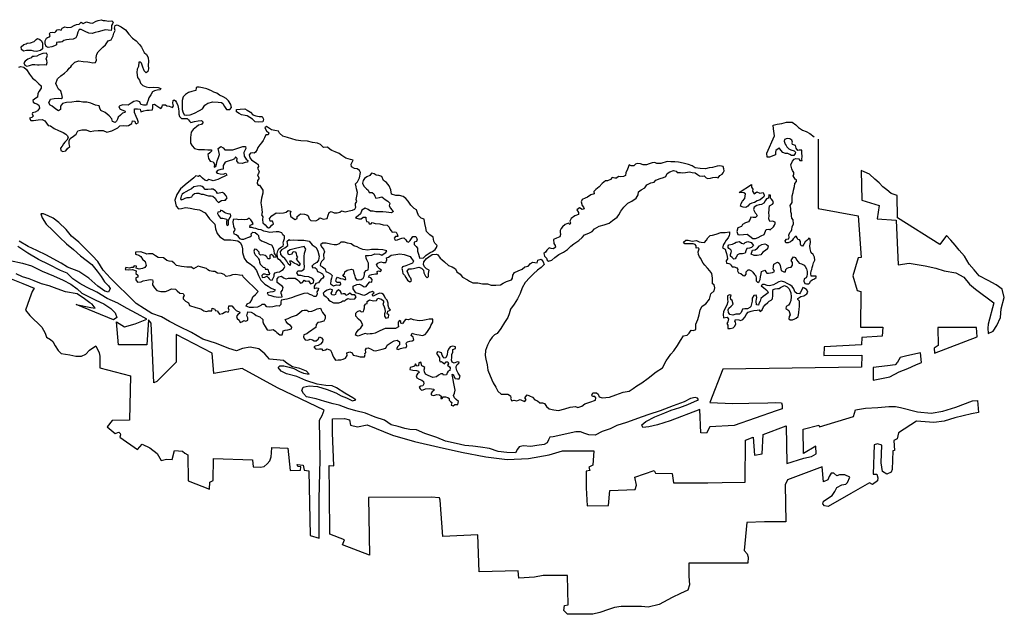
# Model space of a CAD drawing. Extents: x 85497 to 314014, y 760654 to 894511.
# Tile 2 of 25: x 127273 to 160774, y 760654 to 780889. Entities that reach past the tile are written whole.
import ezdxf

# ---------------------------------------------------------------- set-up
doc = ezdxf.new("R2010")
doc.units = 0
doc.layers.add('-RPA', color=1, linetype='CONTINUOUS')
doc.layers.add('RPA', color=3, linetype='CONTINUOUS')

msp = doc.modelspace()

# ---------------------------------------------------------------- linework, layer by layer
at = {"layer": '-RPA', "color": 0}
for points in [[(151511, 771329), (151469, 771371), (151462, 771447), (151479, 771514), (151420, 771522), (151361, 771489), (151361, 771380), (151368, 771288), (151334, 771171), (151266, 771054), (151215, 770946), (151207, 770854), (151223, 770745), (151340, 770769), (151390, 770702), (151372, 770602), (151338, 770552), (151363, 770493), (151362, 770384), (151446, 770383), (151547, 770408), (151597, 770449), (151640, 770524), (151632, 770591), (151607, 770617), (151624, 770684), (151741, 770675), (151800, 770657), (151875, 770690), (151951, 770782), (151985, 770857), (152053, 770932), (152162, 770973), (152246, 770998), (152363, 771005), (152430, 771013), (152463, 770954), (152539, 771013), (152581, 771113), (152640, 771188), (152725, 771262), (152775, 771312), (152842, 771345), (152885, 771395), (152894, 771504), (152894, 771563), (152895, 771655), (152912, 771705), (152979, 771730), (153054, 771738), (153113, 771746), (153163, 771779), (153298, 771845), (153390, 771802), (153448, 771735), (153505, 771592), (153521, 771458), (153512, 771333), (153478, 771241), (153427, 771174), (153352, 771124), (153343, 771057), (153443, 770990), (153468, 770923), (153484, 770847), (153458, 770789), (153441, 770714), (153483, 770671), (153566, 770679), (153642, 770712), (153692, 770737), (153760, 770787), (153786, 770912), (153795, 771046), (153804, 771113), (153805, 771230), (153805, 771306), (153747, 771365), (153747, 771406), (153848, 771473), (153957, 771489), (154050, 771564), (154092, 771614), (154050, 771698), (153975, 771757), (153917, 771774), (153874, 771674), (153832, 771590), (153807, 771565), (153715, 771566), (153648, 771625), (153607, 771726), (153557, 771810), (153482, 771869), (153390, 771911), (153307, 771962), (153198, 771988), (153106, 771963), (153005, 771914), (152921, 771872), (152787, 771831), (152703, 771840), (152620, 771883), (152553, 771883), (152502, 771833), (152586, 771774), (152661, 771707), (152711, 771656), (152744, 771597), (152643, 771523), (152567, 771473), (152491, 771398), (152465, 771306), (152423, 771231), (152406, 771172), (152339, 771190), (152331, 771307), (152340, 771382), (152349, 771441), (152333, 771516), (152249, 771500), (152198, 771417), (152198, 771316), (152172, 771224), (152146, 771132), (152112, 771091), (152037, 771049), (151945, 771050), (151869, 771034), (151818, 770925), (151759, 770867), (151634, 770868), (151541, 770835), (151433, 770861), (151391, 770928), (151375, 771020), (151400, 771070), (151476, 771145), (151544, 771203)], [(141812, 769484), (141811, 769459), (141769, 769384), (141702, 769376), (141677, 769418), (141644, 769468), (141619, 769552), (141553, 769578), (141494, 769587), (141452, 769528), (141485, 769486), (141551, 769385), (141551, 769301), (141584, 769251), (141626, 769259), (141676, 769209), (141726, 769175), (141785, 769250), (141844, 769241), (141860, 769182), (141843, 769140), (141826, 769132), (141893, 769073), (141918, 769040), (141909, 768956), (141850, 768923), (141816, 768873), (141790, 768806), (141698, 768798), (141665, 768840), (141606, 768841), (141522, 768791), (141455, 768741), (141329, 768717), (141246, 768743), (141171, 768776), (141079, 768827), (141046, 768911), (141038, 768978), (141055, 769054), (140997, 769087), (140955, 769113), (140922, 769239), (140855, 769214), (140846, 769114), (140788, 769097), (140738, 769173), (140704, 769098), (140637, 769081), (140553, 769048), (140552, 768990), (140653, 768964), (140778, 768955), (140837, 768929), (140870, 768879), (140803, 768838), (140760, 768771), (140785, 768704), (140868, 768661), (140960, 768627), (141010, 768577), (141026, 768501), (140984, 768434), (140917, 768418), (140867, 768385), (140900, 768326), (140941, 768284), (141000, 768292), (141084, 768325), (141201, 768333), (141285, 768324), (141360, 768315), (141360, 768273), (141309, 768223), (141276, 768181), (141275, 768123), (141367, 768105), (141468, 768130), (141560, 768121), (141610, 768079), (141601, 767995), (141651, 767995), (141677, 768053), (141760, 768053), (141836, 768027), (141886, 768001), (141885, 767943), (141927, 767892), (141977, 767867), (141951, 767775), (142018, 767749), (142077, 767799), (142177, 767799), (142203, 767899), (142128, 767966), (142070, 768025), (142037, 768101), (142071, 768176), (142088, 768285), (142072, 768394), (142040, 768511), (142024, 768629), (142007, 768696), (141983, 768813), (142025, 768829), (142041, 768762), (142091, 768678), (142166, 768669), (142225, 768669), (142259, 768761), (142193, 768862), (142143, 768946), (142118, 769038), (142127, 769088), (142161, 769155), (142212, 769197), (142229, 769238), (142153, 769247), (142061, 769198), (141986, 769232), (141970, 769307), (141979, 769399), (141979, 769491), (142013, 769575), (142014, 769667), (142106, 769700), (142098, 769758), (142015, 769784), (141922, 769760), (141863, 769676), (141829, 769601)]]:
    msp.add_lwpolyline(points, close=True, dxfattribs=at)
at = {"layer": 'RPA', "color": 0}
for points in [[(128145, 780165), (128180, 780257), (128222, 780282), (128289, 780307), (128306, 780340), (128289, 780407), (128307, 780457), (128374, 780465), (128466, 780456), (128508, 780489), (128550, 780548), (128609, 780556), (128684, 780538), (128718, 780605), (128810, 780646), (128894, 780629), (129028, 780637), (129121, 780686), (129205, 780727), (129297, 780735), (129364, 780802), (129431, 780759), (129473, 780784), (129549, 780817), (129657, 780783), (129749, 780766), (129875, 780840), (129942, 780856), (130043, 780889), (130110, 780864), (130185, 780863), (130294, 780837), (130411, 780853), (130453, 780803), (130428, 780744), (130402, 780686), (130393, 780636), (130401, 780585), (130384, 780518), (130284, 780527), (130183, 780545), (130066, 780512), (129940, 780471), (129839, 780455), (129738, 780422), (129630, 780431), (129504, 780483), (129413, 780533), (129362, 780550), (129296, 780559), (129253, 780459), (129219, 780342), (129185, 780267), (129092, 780226), (128958, 780210), (128866, 780202), (128774, 780178), (128723, 780136), (128664, 780120), (128589, 780120), (128522, 780112), (128521, 780037), (128462, 779996), (128362, 779963), (128244, 779947), (128178, 779972), (128136, 780073)], [(130281, 780167), (130382, 780208), (130458, 780342), (130476, 780434), (130518, 780526), (130502, 780601), (130519, 780693), (130586, 780718), (130720, 780642), (130870, 780540), (130986, 780397), (131111, 780262), (131236, 780169), (131344, 780043), (131419, 779958), (131452, 779883), (131510, 779774), (131585, 779706), (131642, 779605), (131650, 779471), (131641, 779337), (131657, 779220), (131631, 779128), (131572, 779086), (131505, 779154), (131448, 779313), (131415, 779406), (131382, 779439), (131323, 779440), (131314, 779298), (131271, 779206), (131254, 779097), (131286, 778921), (131344, 778828), (131385, 778727), (131460, 778652), (131577, 778601), (131677, 778583), (131828, 778590), (131979, 778581), (132071, 778547), (132054, 778497), (131945, 778489), (131861, 778465), (131794, 778432), (131734, 778331), (131667, 778231), (131641, 778156), (131607, 778064), (131589, 777981), (131489, 777981), (131397, 778007), (131356, 778091), (131255, 778125), (131155, 778101), (131071, 778043), (130961, 777985), (130785, 777995), (130685, 777962), (130651, 777928), (130692, 777844), (130784, 777810), (130859, 777776), (130851, 777734), (130775, 777710), (130708, 777635), (130623, 777569), (130598, 777502), (130564, 777435), (130522, 777385), (130430, 777419), (130405, 777520), (130322, 777621), (130181, 777731), (130039, 777799), (129997, 777883), (129973, 777958), (129856, 777976), (129697, 778044), (129555, 778078), (129421, 778088), (129312, 778105), (129195, 778106), (129044, 778082), (128868, 778066), (128725, 778034), (128666, 777942), (128657, 777833), (128598, 777792), (128506, 777843), (128373, 777944), (128306, 777978), (128265, 778062), (128324, 778187), (128442, 778203), (128593, 778219), (128685, 778210), (128727, 778243), (128711, 778344), (128678, 778461), (128595, 778521), (128545, 778621), (128504, 778722), (128555, 778873), (128673, 778981), (128800, 779072), (128901, 779155), (128951, 779238), (129010, 779288), (129044, 779347), (129154, 779446), (129280, 779487), (129430, 779470), (129589, 779452), (129656, 779443), (129757, 779417), (129857, 779433), (129891, 779517), (129875, 779601), (129901, 779718), (129944, 779801), (130020, 779876), (130104, 779951), (130196, 780034)], [(127642, 780102), (127760, 780151), (127836, 780218), (127878, 780251), (127953, 780217), (128020, 780166), (128044, 780091), (128044, 779990), (128051, 779898), (127984, 779840), (127850, 779807), (127749, 779816), (127674, 779842), (127590, 779842), (127507, 779843), (127406, 779819), (127331, 779878), (127323, 779970), (127416, 780045), (127491, 780069), (127525, 780094)], [(128115, 779361), (128182, 779353), (128207, 779428), (128191, 779495), (128175, 779554), (128200, 779612), (128217, 779679), (128184, 779755), (128059, 779739), (127941, 779698), (127857, 779648), (127765, 779632), (127698, 779632), (127664, 779591), (127546, 779541), (127454, 779483), (127412, 779425), (127453, 779341), (127511, 779307), (127612, 779331), (127713, 779364), (127788, 779364), (127880, 779355), (127939, 779354)], [(133641, 778538), (133490, 778565), (133382, 778590), (133315, 778591), (133273, 778566), (133264, 778474), (133129, 778450), (133012, 778409), (132911, 778342), (132835, 778267), (132801, 778142), (132800, 777991), (132799, 777832), (132823, 777757), (132865, 777656), (132948, 777639), (133074, 777646), (133225, 777704), (133385, 777795), (133494, 777861), (133570, 777986), (133679, 778053), (133847, 778093), (134023, 778084), (134140, 778066), (134190, 778032), (134240, 777932), (134306, 777831), (134423, 777838), (134482, 777905), (134458, 778006), (134375, 778123), (134300, 778208), (134192, 778259), (134075, 778326), (133983, 778394), (133875, 778428), (133799, 778470)], [(135191, 777507), (135100, 777566), (135016, 777617), (134941, 777634), (134824, 777652), (134740, 777702), (134649, 777753), (134649, 777829), (134775, 777844), (134934, 777852), (135018, 777809), (135126, 777742), (135209, 777649), (135309, 777615), (135426, 777597), (135518, 777597), (135568, 777504), (135542, 777412), (135408, 777397), (135283, 777414)], [(135378, 776543), (135352, 776476), (135301, 776384), (135251, 776343), (135201, 776360), (135125, 776352), (135075, 776293), (135099, 776184), (135157, 776117), (135240, 776058), (135332, 776007), (135382, 775965), (135398, 775898), (135365, 775831), (135398, 775764), (135422, 775722), (135397, 775655), (135363, 775605), (135413, 775513), (135412, 775479), (135362, 775421), (135353, 775320), (135386, 775253), (135436, 775253), (135502, 775160), (135544, 775085), (135543, 774984), (135500, 774817), (135482, 774658), (135498, 774524), (135514, 774432), (135522, 774331), (135505, 774248), (135546, 774180), (135529, 774088), (135545, 773971), (135628, 773912), (135678, 773836), (135736, 773802), (135787, 773819), (135854, 773894), (135913, 773944), (135872, 774028), (135796, 774036), (135772, 774120), (135848, 774220), (135999, 774320), (136125, 774302), (136250, 774318), (136334, 774334), (136402, 774393), (136494, 774375), (136476, 774300), (136484, 774208), (136559, 774149), (136651, 774089), (136710, 774123), (136718, 774189), (136828, 774281), (136962, 774272), (137045, 774254), (137087, 774212), (137120, 774111), (137178, 774052), (137345, 774043), (137455, 774101), (137488, 774143), (137605, 774100), (137731, 774124), (137774, 774241), (137799, 774325), (137875, 774358), (137975, 774315), (138076, 774315), (138168, 774339), (138227, 774381), (138352, 774355), (138478, 774379), (138595, 774403), (138679, 774445), (138713, 774511), (138697, 774562), (138697, 774637), (138748, 774704), (138723, 774771), (138749, 774888), (138767, 775013), (138734, 775131), (138726, 775206), (138702, 775307), (138769, 775373), (138837, 775507), (138872, 775691), (138830, 775758), (138755, 775809), (138663, 775826), (138563, 775877), (138547, 775978), (138581, 776036), (138615, 776111), (138523, 776128), (138373, 776180), (138231, 776273), (138139, 776340), (138006, 776391), (137889, 776434), (137839, 776476), (137747, 776552), (137613, 776536), (137505, 776646), (137405, 776688), (137237, 776715), (137070, 776758), (136836, 776768), (136685, 776794), (136527, 776837), (136385, 776879), (136226, 776931), (136118, 777023), (136076, 777099), (135959, 777117), (135842, 777142), (135742, 777210), (135667, 777252), (135616, 777211), (135674, 777102), (135749, 777043), (135732, 776976), (135648, 776976), (135597, 776868), (135555, 776776), (135504, 776693), (135445, 776626)], [(149522, 775755), (149606, 775729), (149647, 775687), (149756, 775686), (149823, 775677), (149924, 775693), (150058, 775709), (150158, 775692), (150250, 775674), (150334, 775624), (150400, 775573), (150492, 775564), (150559, 775572), (150626, 775513), (150684, 775487), (150777, 775495), (150860, 775520), (150961, 775527), (151036, 775510), (151095, 775585), (151171, 775635), (151213, 775677), (151239, 775743), (151231, 775819), (151206, 775894), (151098, 775920), (151005, 775904), (150846, 775863), (150729, 775847), (150603, 775815), (150427, 775824), (150251, 775850), (150151, 775918), (150034, 775961), (149851, 776012), (149692, 776038), (149558, 776056), (149424, 776057), (149298, 776066), (149089, 776000), (148955, 775993), (148888, 776035), (148787, 776019), (148687, 775986), (148594, 775945), (148485, 775946), (148394, 775980), (148285, 775997), (148226, 775972), (148167, 775914), (148075, 775915), (148008, 775949), (147949, 775807), (147898, 775682), (147889, 775590), (147813, 775548), (147712, 775540), (147645, 775549), (147578, 775500), (147520, 775500), (147428, 775517), (147369, 775451), (147276, 775401), (147201, 775402), (147091, 775310), (146990, 775202), (146872, 775111), (146813, 775044), (146821, 774960), (146704, 774928), (146594, 774853), (146510, 774820), (146410, 774770), (146376, 774687), (146408, 774561), (146458, 774511), (146483, 774452), (146407, 774435), (146324, 774486), (146231, 774420), (146281, 774327), (146281, 774261), (146163, 774219), (146037, 774128), (145994, 774036), (146019, 773961), (145994, 773919), (145944, 773970), (145835, 773920), (145742, 773837), (145691, 773779), (145657, 773720), (145657, 773653), (145673, 773578), (145648, 773503), (145539, 773453), (145438, 773412), (145445, 773278), (145487, 773202), (145503, 773144), (145436, 773094), (145352, 773103), (145285, 773120), (145209, 773045), (145159, 772978), (145108, 772937), (145133, 772845), (145199, 772777), (145215, 772710), (145265, 772668), (145383, 772709), (145484, 772792), (145619, 772900), (145770, 772983), (145913, 773066), (146022, 773182), (146132, 773257), (146292, 773373), (146409, 773481), (146494, 773573), (146636, 773622), (146754, 773680), (146830, 773771), (146990, 773862), (147157, 773903), (147334, 773961), (147443, 774052), (147603, 774168), (147654, 774251), (147730, 774368), (147831, 774510), (147966, 774643), (148101, 774717), (148252, 774817), (148320, 774934), (148329, 775034), (148421, 775100), (148539, 775167), (148607, 775267), (148749, 775333), (148858, 775357), (148917, 775424), (149060, 775481), (149177, 775514), (149253, 775555), (149304, 775656), (149388, 775714)], [(139023, 774476), (138914, 774409), (138863, 774284), (138787, 774209), (138703, 774143), (138811, 774109), (138895, 774108), (138954, 774166), (139046, 774174), (139054, 774107), (139078, 774023), (139145, 774006), (139162, 773947), (139229, 773947), (139262, 773989), (139371, 773954), (139522, 773937), (139639, 773911), (139773, 773893), (139848, 773834), (139872, 773758), (139914, 773708), (139947, 773657), (140031, 773665), (140081, 773657), (140122, 773564), (140138, 773514), (140063, 773506), (140013, 773456), (140046, 773389), (140129, 773397), (140205, 773430), (140280, 773454), (140339, 773471), (140406, 773395), (140447, 773344), (140506, 773319), (140556, 773377), (140599, 773444), (140649, 773511), (140750, 773510), (140791, 773417), (140774, 773342), (140698, 773318), (140698, 773234), (140764, 773175), (140806, 773116), (140813, 773015), (140838, 772915), (140862, 772831), (140879, 772772), (141013, 772788), (141106, 772880), (141240, 772971), (141316, 773004), (141408, 773070), (141451, 773137), (141476, 773204), (141401, 773280), (141360, 773347), (141344, 773489), (141227, 773565), (141119, 773683), (141087, 773809), (141062, 773952), (141038, 774102), (140938, 774137), (140846, 774229), (140797, 774347), (140772, 774422), (140689, 774465), (140581, 774583), (140490, 774717), (140407, 774802), (140323, 774877), (140198, 774903), (140072, 774904), (139922, 774947), (139906, 775098), (139840, 775232), (139749, 775350), (139649, 775418), (139599, 775552), (139491, 775586), (139399, 775604), (139332, 775646), (139240, 775663), (139181, 775588), (139089, 775547), (139004, 775489), (138962, 775422), (138936, 775322), (138986, 775221), (139069, 775137), (139127, 775086), (139169, 775011), (139261, 775010), (139327, 774959), (139360, 774884), (139394, 774817), (139511, 774833), (139595, 774857), (139711, 774773), (139803, 774713), (139870, 774646), (139844, 774554), (139885, 774478), (139935, 774419), (139993, 774360), (139918, 774311), (139742, 774337), (139625, 774346), (139483, 774355), (139390, 774356), (139298, 774373), (139206, 774374), (139131, 774425)], [(133617, 774913), (133692, 774896), (133784, 774895), (133843, 774887), (133918, 774819), (133967, 774735), (134034, 774668), (134084, 774701), (134135, 774734), (134235, 774742), (134277, 774750), (134328, 774825), (134303, 774900), (134245, 774968), (134170, 775010), (134061, 774986), (134002, 774969), (133969, 775028), (133936, 775062), (133861, 775121), (133786, 775121), (133677, 775105), (133585, 775114), (133527, 775182), (133477, 775216), (133410, 775233), (133318, 775225), (133200, 775201), (133116, 775134), (133024, 775085), (132931, 775035), (132847, 774985), (132797, 774952), (132763, 774885), (132745, 774793), (132770, 774760), (132837, 774784), (132905, 774817), (132972, 774834), (133055, 774833), (133131, 774858), (133165, 774925), (133215, 774974), (133291, 774991), (133366, 774990), (133450, 774956), (133517, 774956)], [(152173, 775285), (152173, 775185), (152214, 775126), (152205, 775050), (152263, 774966), (152356, 775033), (152456, 774982), (152565, 775006), (152606, 774922), (152589, 774864), (152539, 774814), (152471, 774756), (152362, 774723), (152270, 774673), (152186, 774649), (152102, 774616), (152051, 774549), (151976, 774499), (151892, 774508), (151800, 774542), (151817, 774634), (151868, 774718), (151944, 774809), (151970, 774960), (151912, 775002), (151753, 775003)], [(152308, 774154), (152233, 774154), (152149, 774172), (152124, 774096), (152073, 774013), (151964, 773980), (151871, 773922), (151837, 773856), (151712, 773806), (151669, 773681), (151702, 773580), (151777, 773563), (151903, 773579), (152028, 773586), (152120, 773527), (152212, 773443), (152304, 773442), (152396, 773475), (152505, 773533), (152598, 773583), (152649, 773691), (152674, 773750), (152758, 773757), (152808, 773740), (152917, 773840), (152951, 773898), (152977, 773948), (152977, 773999), (152885, 774033), (152793, 774025), (152760, 774117), (152769, 774226), (152762, 774318), (152771, 774419), (152771, 774452), (152780, 774553), (152881, 774611), (152923, 774661), (152898, 774728), (152857, 774787), (152823, 774820), (152816, 774921), (152757, 774930), (152748, 774821), (152681, 774788), (152639, 774729), (152588, 774646), (152512, 774596), (152437, 774588), (152353, 774564), (152260, 774506), (152235, 774431), (152260, 774380), (152293, 774321), (152334, 774288), (152367, 774220)], [(133998, 774299), (134039, 774224), (134106, 774131), (134181, 774131), (134231, 774122), (134315, 774105), (134314, 774004), (134305, 773929), (134330, 773887), (134381, 773912), (134381, 773979), (134382, 774054), (134399, 774113), (134433, 774163), (134458, 774213), (134442, 774271), (134366, 774280), (134291, 774306), (134241, 774331), (134199, 774365), (134166, 774390), (134108, 774408), (134099, 774349), (134015, 774341), (134006, 774299)], [(135419, 772716), (135427, 772641), (135452, 772565), (135510, 772515), (135560, 772472), (135619, 772455), (135627, 772405), (135710, 772396), (135743, 772312), (135776, 772253), (135759, 772203), (135684, 772212), (135625, 772229), (135558, 772230), (135508, 772188), (135524, 772121), (135616, 772129), (135684, 772162), (135725, 772111), (135758, 772069), (135800, 772035), (135859, 772027), (135893, 772093), (135926, 772160), (135935, 772227), (135961, 772277), (136028, 772302), (136112, 772310), (136179, 772359), (136238, 772384), (136272, 772434), (136289, 772493), (136264, 772560), (136197, 772636), (136148, 772695), (136089, 772728), (136039, 772787), (136032, 772930), (136058, 773022), (136092, 773088), (136176, 773163), (136235, 773180), (136243, 773246), (136235, 773297), (136252, 773339), (136278, 773439), (136279, 773523), (136229, 773573), (136187, 773640), (136087, 773666), (136003, 773667), (135886, 773659), (135786, 773651), (135694, 773669), (135585, 773695), (135493, 773737), (135393, 773754), (135309, 773788), (135242, 773797), (135167, 773815), (135108, 773823), (135109, 773899), (135168, 773915), (135218, 773948), (135185, 774015), (135135, 774074), (135077, 774133), (135010, 774092), (134926, 774084), (134834, 774085), (134725, 774077), (134641, 774103), (134532, 774087), (134523, 773986), (134531, 773928), (134548, 773860), (134572, 773793), (134597, 773760), (134580, 773718), (134546, 773668), (134563, 773601), (134638, 773575), (134688, 773541), (134721, 773491), (134754, 773440), (134821, 773423), (134897, 773423), (134980, 773456), (135039, 773480), (135106, 773505), (135165, 773547), (135149, 773605), (135200, 773664), (135283, 773646), (135350, 773596), (135400, 773545), (135407, 773445), (135441, 773411), (135499, 773369), (135591, 773335), (135674, 773300), (135758, 773250), (135841, 773224), (135899, 773123), (135915, 773023), (135932, 772930), (135973, 772880), (136006, 772821), (135947, 772796), (135898, 772855), (135839, 772897), (135789, 772881), (135780, 772823), (135788, 772747), (135713, 772748), (135680, 772823), (135621, 772865), (135529, 772883), (135462, 772875), (135421, 772925), (135421, 772976), (135355, 773051), (135313, 773068), (135263, 773085), (135237, 773010), (135262, 772935), (135287, 772884), (135345, 772834), (135370, 772792), (135394, 772750)], [(137622, 772735), (137546, 772660), (137512, 772593), (137495, 772527), (137578, 772484), (137661, 772408), (137694, 772324), (137769, 772282), (137853, 772240), (137903, 772181), (137885, 772097), (137860, 772013), (137850, 771905), (137951, 771837), (138051, 771861), (138152, 771852), (138202, 771886), (138186, 771944), (138077, 771945), (138027, 771987), (138053, 772079), (138086, 772129), (138187, 772087), (138262, 772069), (138320, 772044), (138371, 772044), (138363, 772111), (138296, 772153), (138263, 772212), (138322, 772245), (138339, 772312), (138414, 772361), (138565, 772394), (138616, 772377), (138640, 772259), (138681, 772175), (138689, 772100), (138730, 772033), (138806, 772032), (138890, 772049), (138957, 772098), (138991, 772165), (139008, 772215), (139000, 772291), (139059, 772349), (139126, 772382), (139144, 772465), (139144, 772524), (139136, 772608), (139103, 772675), (139087, 772717), (139062, 772776), (139054, 772868), (139146, 772867), (139255, 772875), (139356, 772916), (139515, 772915), (139590, 772881), (139674, 772931), (139733, 772972), (139767, 773022), (139625, 773057), (139474, 773066), (139348, 773067), (139240, 773068), (139114, 773043), (138947, 773070), (138830, 773112), (138755, 773163), (138646, 773197), (138546, 773256), (138429, 773282), (138329, 773316), (138203, 773317), (138144, 773267), (138052, 773226), (137968, 773227), (137843, 773253), (137701, 773287), (137575, 773288), (137508, 773230), (137557, 773146), (137607, 773078), (137640, 772986), (137606, 772894)], [(151524, 773255), (151591, 773279), (151650, 773313), (151759, 773337), (151834, 773286), (151909, 773261), (151959, 773310), (152052, 773343), (152160, 773309), (152235, 773208), (152168, 773142), (152101, 773117), (152017, 773101), (151974, 773026), (151957, 772942), (151865, 772926), (151764, 772918), (151697, 772885), (151646, 772810), (151621, 772752), (151571, 772735), (151512, 772794), (151462, 772845), (151463, 772903), (151480, 772962), (151497, 773012), (151472, 773063), (151397, 773105), (151381, 773138), (151373, 773197), (151406, 773230)], [(152209, 773049), (152293, 773057), (152377, 773115), (152444, 773190), (152528, 773240), (152621, 773256), (152687, 773239), (152737, 773188), (152720, 773088), (152653, 773030), (152560, 772980), (152484, 772888), (152367, 772864), (152258, 772865), (152166, 772907)], [(138056, 771259), (138131, 771250), (138198, 771274), (138265, 771324), (138332, 771324), (138383, 771365), (138442, 771398), (138517, 771373), (138676, 771388), (138718, 771455), (138677, 771522), (138576, 771531), (138501, 771582), (138451, 771541), (138375, 771508), (138342, 771558), (138284, 771559), (138225, 771551), (138209, 771601), (138192, 771643), (138125, 771694), (138058, 771652), (138033, 771602), (138016, 771535), (137965, 771510), (137890, 771528), (137874, 771586), (137907, 771636), (137916, 771695), (137841, 771721), (137740, 771688), (137648, 771630), (137597, 771588), (137622, 771513), (137697, 771462), (137755, 771403), (137788, 771344), (137847, 771310), (137947, 771251)], [(158514, 770413), (158526, 769798), (158390, 769714), (158402, 769543), (159855, 770094), (159826, 770420)], [(156310, 769058), (156315, 768619), (156876, 768740), (157194, 768904), (157486, 769016), (157763, 769139), (157951, 769228), (157927, 769554), (157460, 769445), (157231, 769388), (157145, 769235), (157055, 769139), (156796, 769109)], [(137914, 767301), (138323, 767323), (138492, 767273), (138524, 767086), (138771, 767029), (139098, 767099), (139958, 766754), (140707, 766536), (141544, 766347), (142305, 766175), (143138, 766012), (143854, 765918), (144588, 765953), (145288, 766087), (145740, 766212), (146804, 766214), (146768, 765734), (146632, 765665), (146671, 765545), (146546, 765522), (146549, 764964), (146582, 764349), (147305, 764358), (147353, 764864), (148211, 764901), (148255, 765050), (148205, 765325), (148861, 765553), (148910, 765459), (149468, 765441), (149517, 765125), (150685, 765130), (151170, 765139), (151961, 765153), (151967, 766583), (152233, 766681), (152271, 766075), (152530, 766121), (152565, 766771), (153357, 767063), (153375, 765787), (153952, 765965), (154217, 766027), (154374, 766121), (154359, 766375), (153946, 766131), (153933, 766957), (154463, 767095), (154482, 767038), (155637, 767389), (155714, 767610), (156056, 767664), (156475, 767696), (156843, 767724), (157075, 767724), (157245, 767694), (157825, 767547), (158289, 767500), (158678, 767569), (159125, 767703), (159693, 767923), (159863, 767930), (159896, 767521), (159652, 767475), (159096, 767337), (158732, 767232), (158375, 767183), (157782, 767222), (157174, 766828), (157123, 766628), (157013, 766573), (157036, 766232), (156979, 766223), (156960, 765578), (156927, 765496), (156781, 765422), (156628, 765513), (156583, 765808), (156601, 766412), (156458, 766451), (156343, 766423), (156316, 765427), (156440, 765419), (156473, 765304), (156455, 765202), (156292, 765071), (156190, 765130), (155547, 764762), (154778, 764320), (154659, 764343), (154594, 764412), (154622, 764509), (154915, 764699), (155011, 764831), (155076, 764969), (155244, 765063), (155379, 765086), (155442, 765142), (155518, 765326), (155344, 765402), (155164, 765401), (155080, 765367), (154974, 765452), (154881, 765459), (154811, 765342), (154772, 765229), (154621, 765165), (154581, 765677), (153393, 765234), (153312, 765066), (153341, 763805), (152612, 763800), (152018, 763783), (151924, 762824), (152025, 762708), (152064, 762594), (152044, 762398), (150040, 762391), (150035, 761957), (150059, 761663), (150007, 761479), (149757, 761365), (149473, 761226), (149031, 760993), (148656, 760899), (148424, 760922), (147739, 760920), (147506, 760888), (147309, 760821), (147010, 760711), (146770, 760654), (146391, 760656), (145917, 760662), (145789, 760782), (145808, 760952), (145938, 760975), (145914, 761972), (145082, 761976), (144792, 761915), (144254, 761881), (144228, 762129), (142906, 762102), (142856, 763363), (141672, 763297), (141581, 764544), (141557, 764622), (141274, 764644), (139140, 764635), (139179, 762666), (138252, 763017), (138328, 763186), (137821, 763383), (137816, 764768), (137806, 765713), (137961, 765704), (137914, 766831)]]:
    msp.add_lwpolyline(points, close=True, dxfattribs=at)
for points in [[(127249, 779275), (127316, 779292), (127408, 779274), (127508, 779198), (127607, 779039), (127707, 778904), (127799, 778828), (127923, 778710), (127998, 778643), (128006, 778559), (127930, 778459), (127888, 778375), (127878, 778258), (127786, 778192), (127719, 778142), (127727, 778083), (127785, 778050), (127860, 778024), (127919, 777982), (127943, 777881), (127884, 777789), (127800, 777740), (127708, 777723), (127699, 777682), (127732, 777606), (127681, 777556), (127606, 777540), (127647, 777456), (127739, 777464), (127823, 777472), (127898, 777479), (128033, 777495), (128124, 777444), (128240, 777285), (128324, 777276), (128441, 777183), (128591, 777123), (128750, 777055), (128841, 776996), (128900, 776937), (128924, 776870), (128882, 776795), (128806, 776720), (128764, 776670), (128713, 776587), (128662, 776520), (128670, 776436), (128745, 776402), (128846, 776427), (128905, 776510), (128981, 776576), (128956, 776669), (128957, 776769), (128991, 776844), (129109, 776927), (129193, 776994), (129252, 777110), (129387, 777143), (129537, 777142), (129671, 777083), (129797, 777107), (129947, 777114), (130115, 777113), (130240, 777062), (130408, 777111), (130609, 777210), (130685, 777277), (130803, 777293), (130895, 777276), (130978, 777283), (131088, 777358), (131113, 777450), (131189, 777441), (131197, 777382), (131238, 777340), (131314, 777390), (131281, 777491), (131232, 777591), (131174, 777726), (131183, 777851), (131284, 777859), (131376, 777842), (131400, 777758), (131501, 777791), (131593, 777807), (131677, 777815), (131786, 777822), (131803, 777906), (131804, 777998), (131862, 778014), (131904, 777981), (131971, 777930), (132071, 777862), (132121, 777921), (132130, 777996), (132180, 777995), (132231, 777995), (132281, 777961), (132356, 777944), (132473, 777901), (132507, 777960), (132482, 778052), (132491, 778144), (132525, 778161), (132575, 778127), (132608, 778076), (132657, 777967), (132673, 777858), (132690, 777766), (132689, 777674), (132714, 777598), (132780, 777523), (132872, 777530), (132973, 777530), (133014, 777479), (133056, 777437), (133097, 777395), (133215, 777419), (133349, 777444), (133458, 777460), (133516, 777401), (133457, 777317), (133356, 777301), (133289, 777243), (133180, 777152), (133112, 777060), (133086, 776876), (133084, 776683), (133142, 776599), (133217, 776507), (133359, 776472), (133560, 776471), (133669, 776462), (133795, 776461), (133803, 776419), (133744, 776361), (133676, 776303), (133700, 776160), (133759, 776076), (133859, 776050), (133900, 775975), (133891, 775866), (133942, 775891), (133967, 775974), (133993, 776091), (134036, 776200), (134070, 776300), (134045, 776409), (134021, 776510), (134114, 776576), (134197, 776534), (134255, 776466), (134356, 776457), (134523, 776465), (134691, 776522), (134867, 776571), (134951, 776579), (134967, 776504), (134933, 776437), (134899, 776370), (134907, 776244), (134981, 776143), (135031, 776093), (135023, 776043), (134947, 776035), (134838, 775994), (134721, 776003), (134663, 776087), (134672, 776162), (134614, 776221), (134580, 776154), (134512, 776121), (134395, 776089), (134261, 776039), (134193, 775923), (134192, 775805), (134117, 775789), (134008, 775756), (133957, 775706), (134007, 775664), (134091, 775647), (134191, 775629), (134292, 775662), (134316, 775604), (134249, 775562), (134123, 775504), (134014, 775455), (133855, 775406), (133788, 775431), (133704, 775448), (133645, 775407), (133570, 775433), (133495, 775500), (133404, 775584), (133353, 775551), (133270, 775577), (133194, 775502), (133076, 775402), (132967, 775328), (132748, 775137), (132621, 774945), (132552, 774744), (132593, 774543), (132676, 774451), (132777, 774467), (132919, 774499), (133070, 774481), (133237, 774447), (133388, 774421), (133588, 774319), (133729, 774109), (133912, 773932), (133936, 773772), (133994, 773613), (134085, 773504), (134243, 773394), (134461, 773401), (134695, 773366), (134787, 773298), (134836, 773189), (134852, 773088), (134852, 772971), (134909, 772770), (134992, 772660), (135109, 772576), (135225, 772491), (135333, 772357), (135399, 772189), (135482, 772021), (135615, 771886), (135723, 771818), (135832, 771750), (135965, 771691), (135948, 771649), (135889, 771633), (135797, 771617), (135688, 771592), (135730, 771525), (135822, 771499), (135922, 771474), (136081, 771447), (136198, 771455), (136190, 771514), (136174, 771572), (136166, 771631), (136216, 771681), (136242, 771773), (136217, 771815), (136126, 771883), (136034, 771942), (136035, 772067), (136085, 772142), (136186, 772158), (136244, 772099), (136336, 772074), (136420, 772098), (136537, 772089), (136646, 772097), (136721, 772038), (136771, 771995), (136829, 771928), (136896, 771944), (136930, 771994), (136955, 772028), (137005, 771994), (137098, 772002), (137172, 771901), (137273, 771934), (137282, 772026), (137232, 772085), (137115, 772136), (136965, 772153), (136839, 772179), (136755, 772180), (136697, 772272), (136731, 772339), (136782, 772339), (136857, 772347), (136949, 772396), (136967, 772488), (136951, 772597), (136952, 772714), (136952, 772832), (136961, 772949), (137013, 773082), (136955, 773166), (136804, 773142), (136653, 773101), (136477, 773052), (136384, 773003), (136392, 772927), (136442, 772902), (136543, 772918), (136577, 773001), (136644, 772993), (136685, 772942), (136693, 772858), (136726, 772808), (136675, 772741), (136742, 772665), (136817, 772573), (136774, 772515), (136708, 772557), (136616, 772599), (136507, 772667), (136457, 772667), (136490, 772600), (136473, 772525), (136406, 772576), (136357, 772668), (136290, 772761), (136232, 772811), (136157, 772904), (136150, 773004), (136217, 773079), (136293, 773129), (136394, 773204), (136370, 773355), (136437, 773413), (136479, 773387), (136588, 773395), (136738, 773386), (136939, 773384), (137123, 773358), (137223, 773223), (137356, 773139), (137422, 773013), (137463, 772837), (137445, 772703), (137386, 772628), (137277, 772570), (137210, 772503), (137243, 772444), (137310, 772461), (137368, 772410), (137401, 772318), (137468, 772301), (137576, 772241), (137626, 772149), (137584, 772091), (137517, 772049), (137466, 771974), (137440, 771932), (137348, 771908), (137289, 771816), (137297, 771741), (137372, 771765), (137439, 771748), (137430, 771698), (137388, 771631), (137396, 771564), (137362, 771464), (137295, 771473), (137212, 771515), (137145, 771541), (137061, 771583), (136944, 771567), (136835, 771543), (136667, 771477), (136516, 771428), (136357, 771379), (136172, 771346), (136155, 771271), (136163, 771196), (136104, 771146), (136020, 771155), (135886, 771114), (135769, 771106), (135685, 771123), (135610, 771199), (135510, 771200), (135476, 771158), (135367, 771109), (135224, 771093), (135091, 771094), (134982, 771136), (135016, 771220), (135117, 771270), (135176, 771353), (135210, 771453), (135294, 771536), (135387, 771636), (135221, 771805), (135071, 771948), (134880, 772134), (134863, 772184), (134746, 772201), (134629, 772219), (134512, 772203), (134428, 772170), (134294, 772154), (134227, 772222), (134135, 772247), (134001, 772265), (133910, 772324), (133843, 772325), (133734, 772342), (133676, 772376), (133626, 772426), (133500, 772452), (133350, 772504), (133182, 772413), (133124, 772463), (132956, 772464), (132780, 772491), (132613, 772525), (132530, 772601), (132463, 772660), (132363, 772669), (132279, 772695), (132213, 772746), (132163, 772788), (131987, 772797), (131895, 772848), (131787, 772916), (131661, 772917), (131594, 772909), (131553, 772934), (131486, 772960), (131394, 772994), (131210, 772978), (131209, 772911), (131326, 772877), (131393, 772826), (131451, 772742), (131542, 772658), (131575, 772524), (131533, 772457), (131449, 772424), (131340, 772400), (131239, 772434), (131248, 772501), (131165, 772518), (131139, 772451), (131081, 772452), (131013, 772435), (130880, 772453), (130862, 772386), (130971, 772377), (131114, 772384), (131231, 772342), (131230, 772250), (131297, 772191), (131296, 772124), (131229, 772099), (131228, 772032), (131278, 771956), (131404, 771964), (131479, 771997), (131597, 772021), (131714, 772046), (131789, 772037), (131806, 771986), (131797, 771869), (131855, 771760), (131938, 771676), (132072, 771641), (132231, 771640), (132323, 771673), (132441, 771731), (132574, 771722), (132633, 771663), (132716, 771578), (132833, 771569), (132866, 771502), (132832, 771452), (132840, 771385), (132915, 771309), (133015, 771250), (133056, 771158), (133265, 771098), (133441, 771046), (133541, 770979), (133633, 770961), (133692, 770986), (133809, 770977), (133826, 771069), (133910, 771035), (133926, 770993), (134001, 770984), (134009, 770950), (134068, 770866), (134168, 770891), (134286, 770957), (134361, 770940), (134395, 771006), (134379, 771057), (134388, 771157), (134488, 771148), (134563, 771072), (134638, 770996), (134763, 770937), (134754, 770895), (134695, 770854), (134645, 770787), (134669, 770720), (134744, 770669), (134777, 770585), (134836, 770610), (134895, 770651), (134962, 770626), (135037, 770659), (135038, 770743), (135005, 770810), (135039, 770944), (135148, 770934), (135248, 770884), (135315, 770825), (135440, 770773), (135540, 770689), (135548, 770605), (135572, 770538), (135622, 770446), (135697, 770336), (135780, 770327), (135898, 770343), (135973, 770293), (136023, 770250), (136123, 770166), (136206, 770166), (136224, 770241), (136232, 770299), (136308, 770324), (136400, 770340), (136517, 770364), (136535, 770431), (136485, 770482), (136401, 770541), (136343, 770617), (136310, 770692), (136403, 770717), (136520, 770775), (136696, 770832), (136797, 770915), (136882, 770990), (136957, 771006), (137041, 771006), (137107, 770963), (137208, 770971), (137300, 771004), (137393, 771054), (137502, 771078), (137535, 771019), (137576, 770927), (137668, 770817), (137667, 770725), (137616, 770634), (137499, 770601), (137415, 770585), (137364, 770518), (137347, 770418), (137263, 770360), (137204, 770310), (137111, 770252), (137044, 770202), (136943, 770161), (136926, 770094), (136951, 770035), (136984, 769993), (137076, 769984), (137151, 770017), (137235, 769991), (137293, 769966), (137360, 769965), (137428, 770015), (137479, 770099), (137545, 770065), (137587, 770006), (137570, 769931), (137510, 769847), (137426, 769797), (137326, 769781), (137284, 769757), (137334, 769689), (137384, 769672), (137476, 769688), (137543, 769688), (137584, 769629), (137677, 769654), (137735, 769687), (137844, 769644), (137885, 769577), (137918, 769484), (137951, 769401), (138018, 769308), (138110, 769316), (138202, 769315), (138277, 769340), (138361, 769373), (138412, 769456), (138404, 769548), (138505, 769589), (138580, 769547), (138622, 769471), (138730, 769446), (138856, 769411), (139006, 769419), (139024, 769494), (139015, 769527), (139049, 769569), (139033, 769653), (139067, 769711), (139134, 769728), (139226, 769677), (139309, 769634), (139376, 769617), (139468, 769642), (139611, 769674), (139728, 769715), (139779, 769815), (139914, 769907), (140015, 769956), (140115, 769981), (140190, 769922), (140190, 769830), (140139, 769771), (140097, 769688), (140147, 769662), (140231, 769704), (140323, 769720), (140423, 769736), (140449, 769794), (140424, 769878), (140467, 769928), (140542, 769944), (140626, 769961), (140685, 769994), (140660, 770086), (140593, 770137), (140628, 770220), (140686, 770195), (140786, 770177), (140862, 770168), (140979, 770143), (141071, 770175), (141130, 770242), (141172, 770317), (141240, 770409), (141266, 770484), (141325, 770592), (141326, 770701), (141208, 770694), (141099, 770678), (140990, 770653), (140881, 770637), (140798, 770654), (140672, 770672), (140580, 770706), (140497, 770673), (140438, 770690), (140396, 770691), (140354, 770632), (140312, 770566), (140303, 770540), (140245, 770558), (140245, 770616), (140195, 770658), (140153, 770592), (140152, 770516), (140160, 770441), (140059, 770383), (139959, 770384), (139867, 770384), (139708, 770377), (139531, 770303), (139372, 770220), (139271, 770204), (139196, 770204), (139103, 770188), (139028, 770214), (138902, 770165), (138785, 770123), (138701, 770149), (138719, 770233), (138795, 770333), (138879, 770399), (138946, 770508), (138880, 770634), (138797, 770701), (138706, 770802), (138706, 770903), (138765, 770961), (138849, 770994), (138891, 770952), (138966, 770960), (138983, 771010), (139001, 771085), (139001, 771160), (139052, 771219), (139094, 771227), (139094, 771302), (139170, 771360), (139262, 771334), (139320, 771326), (139412, 771333), (139463, 771417), (139580, 771383), (139647, 771323), (139646, 771265), (139629, 771198), (139662, 771148), (139695, 771055), (139703, 770946), (139686, 770879), (139685, 770804), (139727, 770737), (139819, 770753), (139828, 770845), (139778, 770879), (139795, 770971), (139888, 771004), (139829, 771088), (139805, 771163), (139814, 771239), (139781, 771348), (139723, 771398), (139690, 771482), (139648, 771533), (139598, 771567), (139515, 771584), (139414, 771543), (139296, 771485), (139263, 771519), (139297, 771560), (139330, 771593), (139280, 771636), (139180, 771611), (139070, 771537), (138987, 771504), (138911, 771521), (138819, 771563), (138711, 771598), (138620, 771732), (138620, 771824), (138746, 771874), (138830, 771890), (138930, 771847), (138988, 771797), (139064, 771813), (139123, 771888), (139191, 771963), (139257, 771962), (139266, 772046), (139225, 772105), (139141, 772131), (139175, 772197), (139259, 772214), (139377, 772246), (139452, 772246), (139436, 772321), (139486, 772346), (139545, 772320), (139578, 772371), (139520, 772413), (139453, 772472), (139412, 772547), (139463, 772606), (139563, 772647), (139639, 772630), (139731, 772629), (139765, 772721), (139748, 772780), (139824, 772813), (139917, 772871), (140076, 772903), (140210, 772919), (140352, 772901), (140553, 772825), (140602, 772757), (140669, 772673), (140643, 772606), (140526, 772557), (140408, 772516), (140299, 772483), (140274, 772425), (140282, 772383), (140314, 772257), (140364, 772198), (140414, 772114), (140464, 772021), (140547, 771971), (140606, 772012), (140581, 772088), (140548, 772130), (140490, 772247), (140457, 772331), (140508, 772406), (140600, 772414), (140676, 772422), (140852, 772463), (140944, 772437), (141010, 772361), (141026, 772277), (141084, 772160), (141134, 772109), (141184, 772151), (141185, 772251), (141203, 772360), (141119, 772411), (141044, 772478), (141011, 772554), (141020, 772654), (141113, 772762), (141197, 772820), (141307, 772903), (141449, 772911), (141499, 772885), (141574, 772776), (141632, 772725), (141732, 772649), (141865, 772523), (141982, 772480), (142099, 772413), (142148, 772312), (142257, 772227), (142340, 772126), (142507, 772033), (142573, 771991), (142690, 771940), (142858, 771930), (143016, 771896), (143184, 771895), (143318, 771860), (143477, 771859), (143627, 771867), (143720, 771925), (143838, 771982), (144005, 772032), (144039, 772098), (144048, 772190), (144107, 772290), (144233, 772348), (144368, 772398), (144460, 772481), (144569, 772497), (144654, 772588), (144721, 772638), (144796, 772629), (144880, 772612), (144906, 772704), (145015, 772745), (145089, 772652), (145122, 772560), (145021, 772452), (144887, 772361), (144760, 772244), (144625, 772111), (144474, 771945), (144364, 771770), (144304, 771577), (144210, 771394), (144092, 771210), (143974, 771044), (143931, 770885), (143880, 770760), (143770, 770585), (143643, 770376), (143516, 770210), (143432, 770168), (143348, 770085), (143272, 769968), (143187, 769810), (143119, 769634), (143109, 769467), (143134, 769333), (143183, 769148), (143198, 768964), (143338, 768637), (143388, 768536), (143471, 768385), (143537, 768250), (143653, 768141), (143879, 768147), (143971, 768088), (143987, 768021), (143970, 767996), (144012, 767921), (144096, 767945), (144188, 767919), (144297, 767961), (144372, 767927), (144455, 767901), (144506, 767967), (144465, 768018), (144541, 768126), (144624, 768092), (144724, 768041), (144799, 767949), (144891, 767915), (144966, 767847), (145058, 767847), (145125, 767829), (145199, 767728), (145291, 767644), (145450, 767610), (145609, 767592), (145818, 767649), (146003, 767698), (146179, 767730), (146262, 767688), (146397, 767737), (146506, 767812), (146666, 767870), (146859, 767944), (146876, 768019), (146843, 768069), (146767, 768061), (146743, 768112), (146768, 768187), (146902, 768186), (146952, 768144), (146993, 768060), (147094, 768017), (147337, 768049), (147555, 768123), (147807, 768214), (148008, 768246), (148142, 768337), (148268, 768428), (148437, 768536), (148655, 768685), (148933, 768901), (149143, 769042), (149270, 769276), (149431, 769509), (149524, 769626), (149659, 769801), (149761, 769976), (149862, 770134), (149980, 770159), (150055, 770225), (150123, 770325), (150198, 770316), (150282, 770341), (150283, 770408), (150283, 770533), (150351, 770692), (150386, 770843), (150421, 771018), (150497, 771143), (150614, 771218), (150741, 771376), (150793, 771560), (150902, 771660), (150928, 771760), (150903, 771861), (150845, 771903), (150846, 771995), (150846, 772095), (150822, 772255), (150756, 772347), (150673, 772431), (150581, 772533), (150523, 772608), (150473, 772701), (150449, 772759), (150407, 772818), (150366, 772894), (150358, 772986), (150392, 773086), (150359, 773128), (150284, 773112), (150293, 773196), (150259, 773238), (150184, 773264), (150033, 773265), (149899, 773265), (149858, 773324), (149934, 773391), (150017, 773382), (150151, 773348), (150302, 773380), (150386, 773329), (150461, 773320), (150570, 773311), (150645, 773386), (150688, 773461), (150764, 773544), (150847, 773552), (150965, 773593), (151133, 773651), (151275, 773650), (151426, 773674), (151425, 773590), (151417, 773540), (151374, 773465), (151307, 773382), (151265, 773307), (151214, 773240), (151188, 773123), (151280, 773081), (151296, 773005), (151321, 772938), (151345, 772829), (151353, 772754), (151311, 772678), (151327, 772603), (151402, 772594), (151461, 772569), (151477, 772527), (151519, 772484), (151586, 772476), (151678, 772450), (151702, 772391), (151694, 772341), (151735, 772274), (151810, 772248), (151885, 772181), (151944, 772172), (151994, 772230), (151986, 772314), (152054, 772372), (152104, 772380), (152171, 772338), (152221, 772296), (152270, 772220), (152320, 772178), (152328, 772086), (152328, 772002), (152386, 771943), (152428, 771985), (152462, 772051), (152479, 772143), (152497, 772244), (152514, 772319), (152623, 772360), (152656, 772310), (152698, 772267), (152756, 772267), (152882, 772291), (152958, 772324), (152933, 772375), (152908, 772400), (152917, 772492), (152934, 772567), (153052, 772633), (153110, 772600), (153143, 772524), (153160, 772465), (153176, 772356), (153267, 772314), (153326, 772314), (153343, 772389), (153385, 772430), (153444, 772455), (153520, 772471), (153562, 772538), (153563, 772622), (153521, 772689), (153555, 772747), (153597, 772814), (153673, 772797), (153706, 772721), (153764, 772654), (153797, 772603), (153872, 772578), (153964, 772535), (153997, 772485), (154038, 772409), (154063, 772325), (154071, 772225), (154054, 772166), (154036, 772108), (153969, 772075), (153952, 771991), (153985, 771916), (154043, 771899), (154119, 771906), (154152, 771940), (154178, 771990), (154237, 772040), (154312, 772073), (154371, 772114), (154372, 772156), (154313, 772156), (154204, 772165), (154188, 772249), (154197, 772341), (154222, 772391), (154240, 772458), (154257, 772525), (154283, 772617), (154325, 772709), (154317, 772809), (154268, 772893), (154201, 772961), (154168, 773087), (154161, 773196), (154178, 773304), (154171, 773430), (154121, 773455), (154095, 773422), (154053, 773372), (154003, 773331), (153952, 773247), (153909, 773180), (153859, 773198), (153843, 773248), (153844, 773340), (153802, 773399), (153752, 773408), (153727, 773466), (153694, 773517), (153644, 773484), (153593, 773434), (153551, 773375), (153500, 773325), (153425, 773292), (153341, 773301), (153316, 773360), (153367, 773418), (153442, 773435), (153459, 773485), (153443, 773552), (153477, 773644), (153519, 773694), (153545, 773744), (153554, 773836), (153605, 773944), (153589, 774078), (153539, 774137), (153531, 774213), (153532, 774288), (153515, 774355), (153508, 774464), (153492, 774565), (153559, 774665), (153560, 774799), (153561, 774899), (153595, 775008), (153604, 775091), (153630, 775208), (153647, 775317), (153706, 775384), (153698, 775442), (153657, 775459), (153623, 775518), (153590, 775577), (153616, 775636), (153608, 775694), (153566, 775753), (153542, 775812), (153509, 775954), (153569, 776080), (153619, 776138), (153678, 776171), (153778, 776154), (153820, 776095), (153895, 776103), (153887, 776145), (153896, 776237), (153880, 776354), (153881, 776446), (153789, 776447), (153747, 776439), (153697, 776514), (153664, 776607), (153572, 776641), (153556, 776683), (153564, 776724), (153540, 776792), (153473, 776834), (153389, 776843), (153297, 776810), (153280, 776751), (153321, 776651), (153346, 776609), (153379, 776558), (153437, 776499), (153512, 776457), (153629, 776423), (153671, 776380), (153654, 776339), (153612, 776272), (153536, 776264), (153478, 776306), (153403, 776332), (153327, 776332), (153236, 776367), (153169, 776451), (153119, 776526), (153077, 776493), (153002, 776435), (152984, 776377), (152992, 776293), (152780, 776216), (152705, 776213), (152698, 776350), (152954, 776935), (152917, 777171), (152907, 777298), (153041, 777339), (153209, 777355), (153368, 777404), (153552, 777403), (153685, 777310), (153769, 777217), (153902, 777132), (154027, 777081), (154161, 777014), (154302, 776904)], [(154444, 776827), (154442, 774463), (155807, 774214), (155898, 772801), (155799, 772783), (155625, 772172), (155764, 771668), (155892, 771644), (155886, 770431), (156645, 770429), (156622, 770115), (155924, 770074), (155919, 769821), (154642, 769762), (154630, 769457), (155921, 769469), (155912, 769062), (151195, 768992), (150756, 767860), (151541, 767832), (152078, 767836), (152724, 767847), (152977, 767857), (153189, 767852), (153218, 767769), (153210, 767650), (153017, 767577), (151586, 767077), (150753, 767039), (150640, 766820), (150444, 766829), (150415, 767620), (149410, 767240), (148978, 767105), (148677, 767034), (148470, 767013), (148446, 767101), (148573, 767217), (148881, 767370), (149220, 767513), (149439, 767601), (149735, 767687), (150006, 767789), (150230, 767893), (150366, 767952), (150336, 768014), (150259, 768031), (150093, 767994), (149879, 767890), (149504, 767754), (149066, 767578), (148676, 767452), (148457, 767370), (147921, 767185), (147588, 767079), (147359, 766971), (147093, 766873), (146848, 766755), (146641, 766759), (146503, 766809), (146359, 766864), (146194, 766868), (145426, 766694), (145312, 766681), (145263, 766589), (145215, 766487), (145115, 766432), (144867, 766402), (144659, 766365), (144407, 766386), (144272, 766358), (144208, 766277), (144143, 766154), (143849, 766161), (143555, 766193), (143263, 766298), (142954, 766346), (142692, 766373), (142418, 766400), (142126, 766468), (141761, 766544), (141464, 766674), (141059, 766807), (140778, 766927), (140551, 766943), (140376, 766972), (140145, 767040), (139909, 767102), (139680, 767257), (139372, 767367), (139040, 767503), (138706, 767578), (138439, 767656), (138147, 767771), (137941, 767812), (137654, 767891), (137362, 767990), (137033, 768060), (136932, 768170), (136877, 768275), (136916, 768388), (137124, 768435), (137402, 768403), (137735, 768302), (138027, 768192), (138206, 768085), (138390, 768019), (138594, 767921), (138709, 767950), (138607, 768019), (138337, 768185), (138047, 768362), (137904, 768433), (137692, 768437), (137399, 768490), (137004, 768613), (136702, 768749), (136353, 768839), (136164, 768931), (136068, 769052), (136121, 769113), (136261, 769110), (136441, 769070), (136600, 769020), (136788, 768917), (136932, 768857), (137127, 768822), (137031, 768927), (136801, 769020), (136554, 769072), (136371, 769185), (136249, 769286), (136023, 769317), (135770, 769338), (135609, 769522), (135406, 769687), (135113, 769750), (134859, 769699), (134651, 769626), (134394, 769699), (133974, 769869), (133508, 770014), (133115, 770245), (132701, 770445), (132369, 770618), (132094, 770779), (131766, 770895), (131517, 771055), (131237, 771232), (130913, 771549), (130635, 771819), (130362, 772088), (130110, 772362), (129926, 772666), (129749, 772856), (129487, 773115), (129290, 773321), (129041, 773523), (128855, 773754), (128602, 773982), (128409, 774136), (128246, 774217), (128082, 774288), (127989, 774285), (128033, 774144), (128178, 773935), (128405, 773718), (128632, 773490), (128865, 773258), (129108, 773067), (129341, 772850), (129534, 772711), (129732, 772562), (129913, 772336), (130049, 772152), (130163, 771969), (130289, 771837), (130354, 771742), (130295, 771614), (130172, 771648), (129928, 771824), (129629, 772089), (129288, 772319), (128894, 772472), (128680, 772606), (128409, 772752), (128180, 772871), (127853, 773038), (127561, 773174), (127255, 773351)], [(155907, 775755), (155931, 774753), (156516, 774569), (156444, 774116), (157093, 774066), (157157, 772546), (157541, 772604), (158076, 772515), (158446, 772434), (158733, 772340), (159129, 772274), (159395, 772129), (159586, 771887), (159794, 771722), (160418, 771254), (160221, 770530), (160213, 770391), (160230, 770215), (160397, 770288), (160515, 770477), (160645, 770753), (160662, 771052), (160774, 771437), (160703, 771722), (160494, 771861), (160224, 772012), (159923, 772174), (159746, 772379), (159575, 772569), (159421, 772841), (159234, 773041), (159099, 773220), (158958, 773389), (158802, 773547), (158583, 773239), (157141, 774151), (157128, 774909), (156919, 774969), (156777, 775096), (156636, 775197), (156511, 775340), (156369, 775458), (156186, 775627), (156011, 775712), (155907, 775755)], [(126928, 772093), (127383, 771912), (127767, 771752), (127697, 771637), (127604, 771391), (127471, 771001), (127617, 770828), (128021, 770426), (128141, 770217), (128189, 770086), (128322, 770001), (128398, 769937), (128477, 769791), (128582, 769633), (128688, 769528), (128981, 769480), (129182, 769439), (129378, 769435), (129519, 769509), (129651, 769640), (129861, 769796), (129980, 769556), (130003, 769436), (129994, 769044), (131042, 768773), (131013, 767260), (130419, 767247), (130249, 767034), (130517, 766806), (130642, 766850), (130693, 766807), (130697, 766766), (130680, 766679), (131285, 766267), (131444, 766450), (131700, 766320), (131948, 766123), (132083, 765893), (132269, 765935), (132455, 765926), (132539, 766229), (132813, 766202), (132894, 766138), (132991, 766079), (133002, 765191), (133729, 764911), (133745, 765153), (133854, 765203), (133866, 765951), (135197, 765911), (135213, 765673), (135471, 765662), (135590, 765690), (135690, 765771), (135785, 765877), (135830, 766010), (135843, 766155), (135852, 766330), (136394, 766313), (136480, 765546), (136832, 765559), (136835, 765678), (136736, 765680), (136712, 765748), (136923, 765728), (136951, 765562), (137105, 765538), (137154, 763336), (137467, 763241), (137466, 764584), (137496, 765916), (137479, 767259), (137561, 767418), (137632, 767607), (136043, 768366), (134838, 769018), (133879, 768848), (133822, 769542), (132602, 770173), (132597, 769239), (131941, 768577), (131832, 768528), (131748, 770564), (131658, 770675), (131603, 769824), (130637, 769825), (130572, 770606), (130842, 770440), (131205, 770535), (131596, 770697), (131270, 770875), (130902, 771069), (130607, 771246), (130244, 771404), (129892, 771613), (129545, 771791), (129320, 771910), (129076, 772065), (128884, 772266), (128659, 772359), (128260, 772554), (127908, 772727), (127551, 772947), (127215, 773171)], [(126951, 772691), (127368, 772605), (127676, 772515), (128033, 772337), (128427, 772173), (128749, 772026), (129010, 771886), (129228, 771726), (129385, 771578), (129610, 771465), (129865, 771345), (130141, 771215), (130370, 771060), (130517, 770917), (130575, 770756), (130461, 770673), (129190, 771195), (129690, 771098), (129844, 771077), (129740, 771204), (129657, 771257), (129479, 771385), (129224, 771556), (128828, 771632), (128552, 771726), (128280, 771835), (128013, 771903), (127767, 771997), (127599, 772068), (127363, 772140), (127153, 772238)]]:
    msp.add_lwpolyline(points, dxfattribs=at)

doc.saveas('drawing.dxf')
